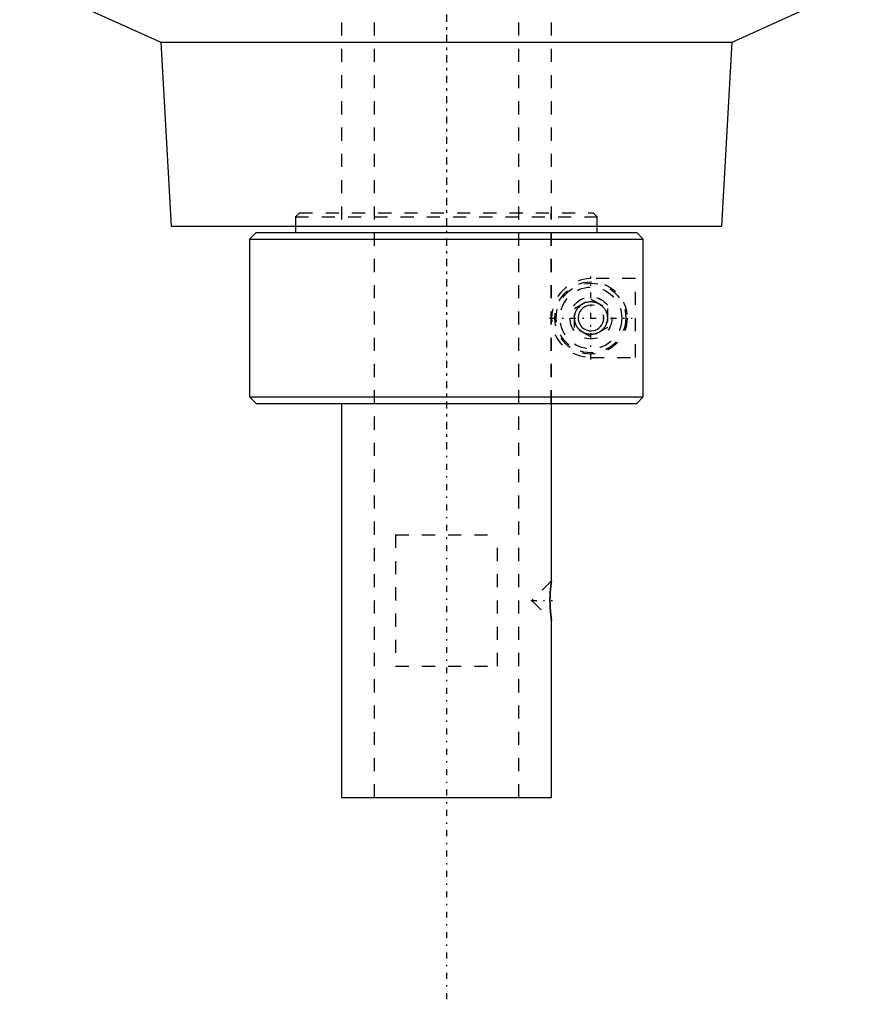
# Model space of a CAD drawing. Extents: x -88 to 88, y -510 to 213.
# Tile 1 of 6: x -32 to 32, y -510 to -435. Entities that reach past the tile are written whole.
import ezdxf

# ---------------------------------------------------------------- set-up
doc = ezdxf.new("R2010")
doc.units = 0
doc.linetypes.add('CENTER', pattern=[1.5, 0.45, -0.5, 0.05, -0.5])
doc.linetypes.add('DASHED', pattern=[2, 1, -1])
for name, color, linetype in [('AM_0', 7, 'CONTINUOUS'), ('AM_10', 7, 'CONTINUOUS'), ('AM_3', 7, 'DASHED'), ('AM_7', 7, 'CENTER')]:
    doc.layers.add(name, color=color, linetype=linetype)

msp = doc.modelspace()

# ---------------------------------------------------------------- linework, layer by layer
at = {"layer": 'AM_0', "color": 7, "linetype": 'CONTINUOUS'}
for p, q in [((-32.5, -431.614), (-21.75, -436.5)), ((21.75, -436.5), (32.5, -431.614)), ((-21.75, -436.5), (-20.972, -450.5)), ((-21.75, -436.5), (21.75, -436.5)), ((20.972, -450.5), (21.75, -436.5)), ((-20.972, -450.5), (20.972, -450.5)), ((-11.5, -450.5), (-11.5, -451)), ((11.476, -451), (11.476, -450.5)), ((-14.5, -451), (-15, -451.5)), ((-14.5, -451), (14.481, -451)), ((14.981, -451.5), (14.481, -451)), ((-15, -451.5), (-15, -463.5)), ((-15, -451.5), (14.981, -451.5)), ((14.981, -463.5), (14.981, -451.5)), ((-15, -463.5), (-14.5, -464)), ((-15, -463.5), (14.981, -463.5)), ((-14.5, -464), (14.481, -464)), ((-8, -464), (-8, -494)), ((8, -477.5), (8, -464)), ((14.481, -464), (14.981, -463.5)), ((8, -477.5), (7.999, -477.507)), ((7.981, -477.622), (7.961, -477.77)), ((7.995, -477.53), (7.989, -477.569)), ((7.961, -480.228), (7.974, -480.329)), ((7.991, -480.441), (7.995, -480.468)), ((8, -494), (8, -480.5)), ((-8, -494), (8, -494))]:
    msp.add_line(p, q, dxfattribs=at)
for points in [[(12.25, -457.5, 0), (12.25, -457.507, 0), (12.25, -457.522, 0), (12.249, -457.536, 0), (12.249, -457.544, 0), (12.249, -457.551, 0), (12.248, -457.566, 0), (12.247, -457.58, 0), (12.246, -457.595, 0), (12.245, -457.609, 0), (12.244, -457.624, 0), (12.243, -457.631, 0), (12.242, -457.638, 0), (12.241, -457.652, 0), (12.239, -457.667, 0), (12.237, -457.681, 0), (12.235, -457.695, 0), (12.232, -457.709, 0), (12.231, -457.716, 0), (12.23, -457.723, 0), (12.227, -457.737, 0), (12.224, -457.751, 0), (12.223, -457.758, 0), (12.222, -457.765, 0), (12.218, -457.779, 0), (12.215, -457.793, 0), (12.213, -457.8, 0), (12.212, -457.807, 0), (12.208, -457.82, 0), (12.205, -457.834, 0), (12.201, -457.847, 0), (12.197, -457.861, 0), (12.193, -457.874, 0), (12.191, -457.881, 0), (12.188, -457.887, 0), (12.184, -457.9, 0), (12.18, -457.913, 0), (12.175, -457.926, 0), (12.17, -457.939, 0), (12.165, -457.952, 0), (12.163, -457.958, 0), (12.161, -457.964, 0), (12.155, -457.977, 0), (12.15, -457.989, 0), (12.145, -458.002, 0), (12.139, -458.014, 0), (12.134, -458.026, 0), (12.131, -458.032, 0), (12.128, -458.038, 0), (12.123, -458.05, 0), (12.117, -458.061, 0), (12.111, -458.073, 0), (12.105, -458.085, 0), (12.099, -458.096, 0), (12.096, -458.102, 0), (12.093, -458.107, 0), (12.086, -458.118, 0), (12.08, -458.129, 0), (12.057, -458.167, 0), (12.037, -458.198, 0), (12.017, -458.227, 0), (11.974, -458.283, 0), (11.931, -458.334, 0), (11.885, -458.382, 0), (11.838, -458.428, 0), (11.788, -458.47, 0), (11.762, -458.491, 0), (11.736, -458.51, 0), (11.683, -458.547, 0), (11.628, -458.581, 0), (11.6, -458.596, 0), (11.572, -458.611, 0), (11.515, -458.639, 0), (11.456, -458.664, 0), (11.427, -458.675, 0), (11.397, -458.685, 0), (11.337, -458.704, 0), (11.276, -458.719, 0), (11.216, -458.731, 0), (11.155, -458.74, 0), (11.094, -458.746, 0), (11.064, -458.748, 0), (11.034, -458.75, 0), (10.974, -458.75, 0), (10.913, -458.747, 0), (10.85, -458.741, 0), (10.787, -458.732, 0), (10.723, -458.719, 0), (10.691, -458.711, 0), (10.659, -458.702, 0), (10.594, -458.682, 0), (10.53, -458.658, 0), (10.466, -458.63, 0), (10.403, -458.598, 0), (10.341, -458.562, 0), (10.311, -458.543, 0), (10.281, -458.523, 0), (10.223, -458.479, 0), (10.166, -458.431, 0), (10.113, -458.38, 0), (10.061, -458.326, 0), (10.012, -458.266, 0), (9.988, -458.234, 0), (9.985, -458.229, 0), (9.977, -458.218, 0), (9.969, -458.207, 0), (9.965, -458.201, 0), (9.961, -458.195, 0), (9.954, -458.184, 0), (9.946, -458.172, 0), (9.939, -458.161, 0), (9.932, -458.149, 0), (9.924, -458.137, 0), (9.921, -458.131, 0), (9.917, -458.125, 0), (9.91, -458.113, 0), (9.904, -458.1, 0), (9.897, -458.088, 0), (9.89, -458.075, 0), (9.884, -458.062, 0), (9.88, -458.056, 0), (9.877, -458.049, 0), (9.871, -458.037, 0), (9.865, -458.023, 0), (9.859, -458.01, 0), (9.853, -457.997, 0), (9.847, -457.984, 0), (9.845, -457.977, 0), (9.842, -457.97, 0), (9.836, -457.956, 0), (9.831, -457.943, 0), (9.826, -457.929, 0), (9.821, -457.915, 0), (9.816, -457.901, 0), (9.814, -457.894, 0), (9.811, -457.887, 0), (9.807, -457.873, 0), (9.803, -457.859, 0), (9.798, -457.845, 0), (9.794, -457.83, 0), (9.791, -457.816, 0), (9.789, -457.809, 0), (9.787, -457.801, 0), (9.783, -457.787, 0), (9.78, -457.772, 0), (9.778, -457.765, 0), (9.777, -457.758, 0), (9.774, -457.743, 0), (9.771, -457.728, 0), (9.77, -457.721, 0), (9.768, -457.714, 0), (9.766, -457.699, 0), (9.764, -457.684, 0), (9.762, -457.67, 0), (9.76, -457.655, 0), (9.758, -457.64, 0), (9.757, -457.633, 0), (9.756, -457.625, 0), (9.755, -457.61, 0), (9.754, -457.596, 0), (9.753, -457.581, 0), (9.752, -457.566, 0), (9.751, -457.551, 0), (9.751, -457.544, 0), (9.751, -457.537, 0), (9.75, -457.522, 0), (9.75, -457.507, 0), (9.75, -457.5, 0), (9.75, -457.493, 0), (9.75, -457.478, 0), (9.751, -457.463, 0), (9.751, -457.456, 0), (9.751, -457.449, 0), (9.752, -457.434, 0), (9.753, -457.419, 0), (9.754, -457.404, 0), (9.755, -457.39, 0), (9.756, -457.375, 0), (9.757, -457.367, 0), (9.758, -457.36, 0), (9.76, -457.345, 0), (9.762, -457.33, 0), (9.764, -457.316, 0), (9.766, -457.301, 0), (9.768, -457.286, 0), (9.77, -457.279, 0), (9.771, -457.272, 0), (9.774, -457.257, 0), (9.777, -457.242, 0), (9.778, -457.235, 0), (9.78, -457.228, 0), (9.783, -457.213, 0), (9.787, -457.199, 0), (9.789, -457.191, 0), (9.791, -457.184, 0), (9.794, -457.17, 0), (9.798, -457.155, 0), (9.803, -457.141, 0), (9.807, -457.127, 0), (9.811, -457.113, 0), (9.814, -457.106, 0), (9.816, -457.099, 0), (9.821, -457.085, 0), (9.826, -457.071, 0), (9.831, -457.057, 0), (9.836, -457.044, 0), (9.842, -457.03, 0), (9.845, -457.023, 0), (9.847, -457.016, 0), (9.853, -457.003, 0), (9.859, -456.99, 0), (9.865, -456.977, 0), (9.871, -456.963, 0), (9.877, -456.951, 0), (9.88, -456.944, 0), (9.884, -456.938, 0), (9.89, -456.925, 0), (9.897, -456.912, 0), (9.904, -456.9, 0), (9.91, -456.887, 0), (9.917, -456.875, 0), (9.921, -456.869, 0), (9.924, -456.863, 0), (9.932, -456.851, 0), (9.939, -456.839, 0), (9.946, -456.828, 0), (9.954, -456.816, 0), (9.961, -456.805, 0), (9.965, -456.799, 0), (9.969, -456.793, 0), (9.977, -456.782, 0), (9.985, -456.771, 0), (9.988, -456.766, 0), (10.012, -456.734, 0), (10.061, -456.674, 0), (10.113, -456.62, 0), (10.166, -456.569, 0), (10.223, -456.521, 0), (10.281, -456.477, 0), (10.311, -456.457, 0), (10.341, -456.438, 0), (10.403, -456.402, 0), (10.466, -456.37, 0), (10.53, -456.342, 0), (10.594, -456.318, 0), (10.659, -456.298, 0), (10.691, -456.289, 0), (10.723, -456.281, 0), (10.787, -456.268, 0), (10.85, -456.259, 0), (10.913, -456.253, 0), (10.974, -456.25, 0), (11.034, -456.25, 0), (11.064, -456.252, 0), (11.094, -456.254, 0), (11.155, -456.26, 0), (11.216, -456.269, 0), (11.276, -456.281, 0), (11.337, -456.296, 0), (11.397, -456.315, 0), (11.427, -456.325, 0), (11.456, -456.336, 0), (11.515, -456.361, 0), (11.572, -456.389, 0), (11.6, -456.404, 0), (11.628, -456.419, 0), (11.683, -456.453, 0), (11.736, -456.49, 0), (11.762, -456.509, 0), (11.788, -456.53, 0), (11.838, -456.572, 0), (11.885, -456.618, 0), (11.931, -456.666, 0), (11.974, -456.717, 0), (12.017, -456.773, 0), (12.037, -456.802, 0), (12.057, -456.833, 0), (12.08, -456.871, 0), (12.086, -456.882, 0), (12.093, -456.893, 0), (12.096, -456.898, 0), (12.099, -456.904, 0), (12.105, -456.915, 0), (12.111, -456.927, 0), (12.117, -456.939, 0), (12.123, -456.95, 0), (12.128, -456.962, 0), (12.131, -456.968, 0), (12.134, -456.974, 0), (12.139, -456.986, 0), (12.145, -456.998, 0), (12.15, -457.011, 0), (12.155, -457.023, 0), (12.161, -457.036, 0), (12.163, -457.042, 0), (12.165, -457.048, 0), (12.17, -457.061, 0), (12.175, -457.074, 0), (12.18, -457.087, 0), (12.184, -457.1, 0), (12.188, -457.113, 0), (12.191, -457.119, 0), (12.193, -457.126, 0), (12.197, -457.139, 0), (12.201, -457.153, 0), (12.205, -457.166, 0), (12.208, -457.18, 0), (12.212, -457.193, 0), (12.213, -457.2, 0), (12.215, -457.207, 0), (12.218, -457.221, 0), (12.222, -457.235, 0), (12.223, -457.242, 0), (12.224, -457.249, 0), (12.227, -457.263, 0), (12.23, -457.277, 0), (12.231, -457.284, 0), (12.232, -457.291, 0), (12.235, -457.305, 0), (12.237, -457.319, 0), (12.239, -457.333, 0), (12.241, -457.348, 0), (12.242, -457.362, 0), (12.243, -457.369, 0), (12.244, -457.376, 0), (12.245, -457.391, 0), (12.246, -457.405, 0), (12.247, -457.42, 0), (12.248, -457.434, 0), (12.249, -457.449, 0), (12.249, -457.456, 0), (12.249, -457.464, 0), (12.25, -457.478, 0), (12.25, -457.493, 0), (12.25, -457.5, 0)], [(8, -480.5, 0), (8, -480.5, 0), (8, -480.499, 0), (7.999, -480.496, 0), (7.999, -480.494, 0), (7.999, -480.492, 0), (7.998, -480.487, 0), (7.997, -480.48, 0), (7.996, -480.472, 0), (7.994, -480.462, 0), (7.992, -480.452, 0), (7.992, -480.446, 0), (7.991, -480.439, 0), (7.989, -480.426, 0), (7.986, -480.411, 0), (7.984, -480.395, 0), (7.981, -480.378, 0), (7.979, -480.359, 0), (7.977, -480.349, 0), (7.976, -480.339, 0), (7.973, -480.318, 0), (7.97, -480.296, 0), (7.968, -480.285, 0), (7.967, -480.273, 0), (7.964, -480.249, 0), (7.96, -480.224, 0), (7.959, -480.211, 0), (7.957, -480.197, 0), (7.953, -480.171, 0), (7.95, -480.143, 0), (7.947, -480.114, 0), (7.943, -480.085, 0), (7.94, -480.056, 0), (7.938, -480.041, 0), (7.937, -480.026, 0), (7.933, -479.995, 0), (7.93, -479.963, 0), (7.927, -479.93, 0), (7.923, -479.896, 0), (7.92, -479.861, 0), (7.918, -479.843, 0), (7.917, -479.826, 0), (7.914, -479.789, 0), (7.911, -479.752, 0), (7.908, -479.714, 0), (7.905, -479.676, 0), (7.902, -479.637, 0), (7.901, -479.617, 0), (7.899, -479.597, 0), (7.897, -479.557, 0), (7.894, -479.517, 0), (7.892, -479.476, 0), (7.89, -479.435, 0), (7.888, -479.393, 0), (7.888, -479.373, 0), (7.887, -479.352, 0), (7.885, -479.31, 0), (7.884, -479.268, 0), (7.883, -479.226, 0), (7.882, -479.185, 0), (7.881, -479.143, 0), (7.881, -479.123, 0), (7.881, -479.102, 0), (7.88, -479.061, 0), (7.88, -479.02, 0), (7.88, -479, 0), (7.88, -478.98, 0), (7.88, -478.939, 0), (7.881, -478.898, 0), (7.881, -478.877, 0), (7.881, -478.857, 0), (7.882, -478.815, 0), (7.883, -478.774, 0), (7.884, -478.732, 0), (7.885, -478.69, 0), (7.887, -478.648, 0), (7.888, -478.627, 0), (7.888, -478.607, 0), (7.89, -478.565, 0), (7.892, -478.524, 0), (7.894, -478.483, 0), (7.897, -478.443, 0), (7.899, -478.403, 0), (7.901, -478.383, 0), (7.902, -478.363, 0), (7.905, -478.324, 0), (7.908, -478.286, 0), (7.911, -478.248, 0), (7.914, -478.211, 0), (7.917, -478.174, 0), (7.918, -478.157, 0), (7.92, -478.139, 0), (7.923, -478.104, 0), (7.927, -478.07, 0), (7.93, -478.037, 0), (7.933, -478.005, 0), (7.937, -477.974, 0), (7.938, -477.959, 0), (7.94, -477.944, 0), (7.943, -477.915, 0), (7.947, -477.886, 0), (7.95, -477.857, 0), (7.953, -477.829, 0), (7.957, -477.803, 0), (7.959, -477.789, 0), (7.96, -477.776, 0), (7.964, -477.751, 0), (7.967, -477.727, 0), (7.968, -477.715, 0), (7.97, -477.704, 0), (7.973, -477.682, 0), (7.976, -477.661, 0), (7.977, -477.651, 0), (7.979, -477.641, 0), (7.981, -477.622, 0), (7.984, -477.605, 0), (7.986, -477.589, 0), (7.989, -477.574, 0), (7.991, -477.561, 0), (7.992, -477.554, 0), (7.992, -477.548, 0), (7.994, -477.538, 0), (7.996, -477.528, 0), (7.997, -477.52, 0), (7.998, -477.513, 0), (7.999, -477.508, 0), (7.999, -477.506, 0), (7.999, -477.504, 0), (8, -477.501, 0), (8, -477.5, 0), (8, -477.5, 0)]]:
    msp.add_polyline3d(points, dxfattribs=at)
at = {"layer": 'AM_10', "color": 7, "linetype": 'CONTINUOUS'}
msp.add_arc((11, -457.5), 0.974, 75, 15, dxfattribs=at)
at = {"layer": 'AM_3', "color": 6, "linetype": 'DASHED'}
for p, q in [((-8, -179), (-8, -450.5)), ((-5.5, -179), (-5.5, -494)), ((5.5, -494), (5.5, -179)), ((8, -464), (8, -179)), ((-11.2, -449.5), (-11.5, -449.8)), ((-11.2, -449.5), (11.175, -449.5)), ((7.965, -464), (7.965, -449.5)), ((11.476, -449.8), (11.175, -449.5)), ((-11.5, -449.8), (-11.5, -450.5)), ((-11.5, -449.8), (11.476, -449.8)), ((11.476, -450.5), (11.476, -449.8)), ((14.729, -451.248), (14.981, -451.5)), ((14.385, -454.5), (11, -454.5)), ((14.385, -460.5), (14.385, -454.5)), ((9.75, -456.778), (11, -456.057)), ((11, -456.057), (12.25, -456.778)), ((9.75, -458.222), (9.75, -456.778)), ((12.25, -456.778), (12.25, -458.222)), ((11, -458.943), (9.75, -458.222)), ((12.25, -458.222), (11, -458.943)), ((11, -460.5), (14.385, -460.5)), ((-3.873, -474), (3.873, -474)), ((-3.873, -474), (-3.873, -484)), ((3.873, -484), (3.873, -474)), ((8, -477.5), (6.5, -479)), ((7.999, -477.507), (7.995, -477.53)), ((7.989, -477.569), (7.981, -477.622)), ((6.5, -479), (8, -480.5)), ((7.974, -480.329), (7.991, -480.441)), ((7.995, -480.468), (8, -480.5)), ((-3.873, -484), (3.873, -484))]:
    msp.add_line(p, q, dxfattribs=at)
msp.add_polyline3d([(7.961, -477.77, 0), (7.96, -477.778, 0), (7.958, -477.794, 0), (7.956, -477.811, 0), (7.955, -477.819, 0), (7.954, -477.828, 0), (7.952, -477.845, 0), (7.949, -477.862, 0), (7.947, -477.88, 0), (7.945, -477.898, 0), (7.943, -477.916, 0), (7.942, -477.926, 0), (7.941, -477.935, 0), (7.939, -477.953, 0), (7.937, -477.972, 0), (7.935, -477.991, 0), (7.933, -478.011, 0), (7.93, -478.031, 0), (7.929, -478.041, 0), (7.928, -478.051, 0), (7.926, -478.072, 0), (7.924, -478.093, 0), (7.923, -478.104, 0), (7.922, -478.114, 0), (7.92, -478.136, 0), (7.918, -478.158, 0), (7.917, -478.169, 0), (7.916, -478.181, 0), (7.914, -478.203, 0), (7.912, -478.226, 0), (7.91, -478.25, 0), (7.908, -478.273, 0), (7.907, -478.297, 0), (7.906, -478.309, 0), (7.905, -478.321, 0), (7.903, -478.345, 0), (7.901, -478.37, 0), (7.9, -478.395, 0), (7.898, -478.419, 0), (7.897, -478.445, 0), (7.896, -478.457, 0), (7.895, -478.47, 0), (7.894, -478.495, 0), (7.892, -478.521, 0), (7.891, -478.546, 0), (7.89, -478.572, 0), (7.889, -478.598, 0), (7.888, -478.611, 0), (7.888, -478.624, 0), (7.887, -478.65, 0), (7.886, -478.676, 0), (7.885, -478.702, 0), (7.884, -478.728, 0), (7.883, -478.754, 0), (7.883, -478.767, 0), (7.883, -478.78, 0), (7.882, -478.806, 0), (7.882, -478.832, 0), (7.881, -478.858, 0), (7.881, -478.884, 0), (7.881, -478.91, 0), (7.88, -478.922, 0), (7.88, -478.935, 0), (7.88, -478.961, 0), (7.88, -478.986, 0), (7.88, -478.999, 0), (7.88, -479.011, 0), (7.88, -479.036, 0), (7.88, -479.062, 0), (7.88, -479.075, 0), (7.88, -479.088, 0), (7.881, -479.113, 0), (7.881, -479.139, 0), (7.882, -479.165, 0), (7.882, -479.191, 0), (7.883, -479.217, 0), (7.883, -479.23, 0), (7.883, -479.243, 0), (7.884, -479.269, 0), (7.885, -479.295, 0), (7.886, -479.322, 0), (7.887, -479.348, 0), (7.888, -479.374, 0), (7.888, -479.387, 0), (7.889, -479.4, 0), (7.89, -479.425, 0), (7.891, -479.451, 0), (7.892, -479.477, 0), (7.894, -479.503, 0), (7.895, -479.528, 0), (7.896, -479.541, 0), (7.897, -479.553, 0), (7.898, -479.578, 0), (7.9, -479.603, 0), (7.901, -479.628, 0), (7.903, -479.653, 0), (7.905, -479.677, 0), (7.906, -479.689, 0), (7.907, -479.701, 0), (7.908, -479.725, 0), (7.91, -479.748, 0), (7.912, -479.772, 0), (7.914, -479.795, 0), (7.916, -479.817, 0), (7.917, -479.829, 0), (7.918, -479.84, 0), (7.92, -479.862, 0), (7.922, -479.884, 0), (7.923, -479.894, 0), (7.924, -479.905, 0), (7.926, -479.926, 0), (7.928, -479.947, 0), (7.929, -479.957, 0), (7.93, -479.967, 0), (7.932, -479.987, 0), (7.934, -480.006, 0), (7.937, -480.026, 0), (7.939, -480.044, 0), (7.941, -480.063, 0), (7.942, -480.073, 0), (7.943, -480.082, 0), (7.945, -480.1, 0), (7.947, -480.118, 0), (7.949, -480.136, 0), (7.951, -480.153, 0), (7.953, -480.171, 0), (7.955, -480.179, 0), (7.956, -480.188, 0), (7.958, -480.204, 0), (7.96, -480.22, 0), (7.961, -480.228, 0)], dxfattribs=at)
for radius in [2.75, 2.65, 2.35, 1.6, 1.25]:
    msp.add_circle((11, -457.5), radius, dxfattribs=at)
msp.add_arc((11, -457.5), 3, 90, 270, dxfattribs=at)
at = {"layer": 'AM_7', "color": 4, "linetype": 'CENTER'}
for p, q in [((0, -138.35), (0, -467.225)), ((0, -163.25), (0, -509.75)), ((11, -460.65), (11, -454.35)), ((7.85, -457.5), (14.15, -457.5)), ((6.425, -479), (8.075, -479))]:
    msp.add_line(p, q, dxfattribs=at)

doc.saveas('drawing.dxf')
